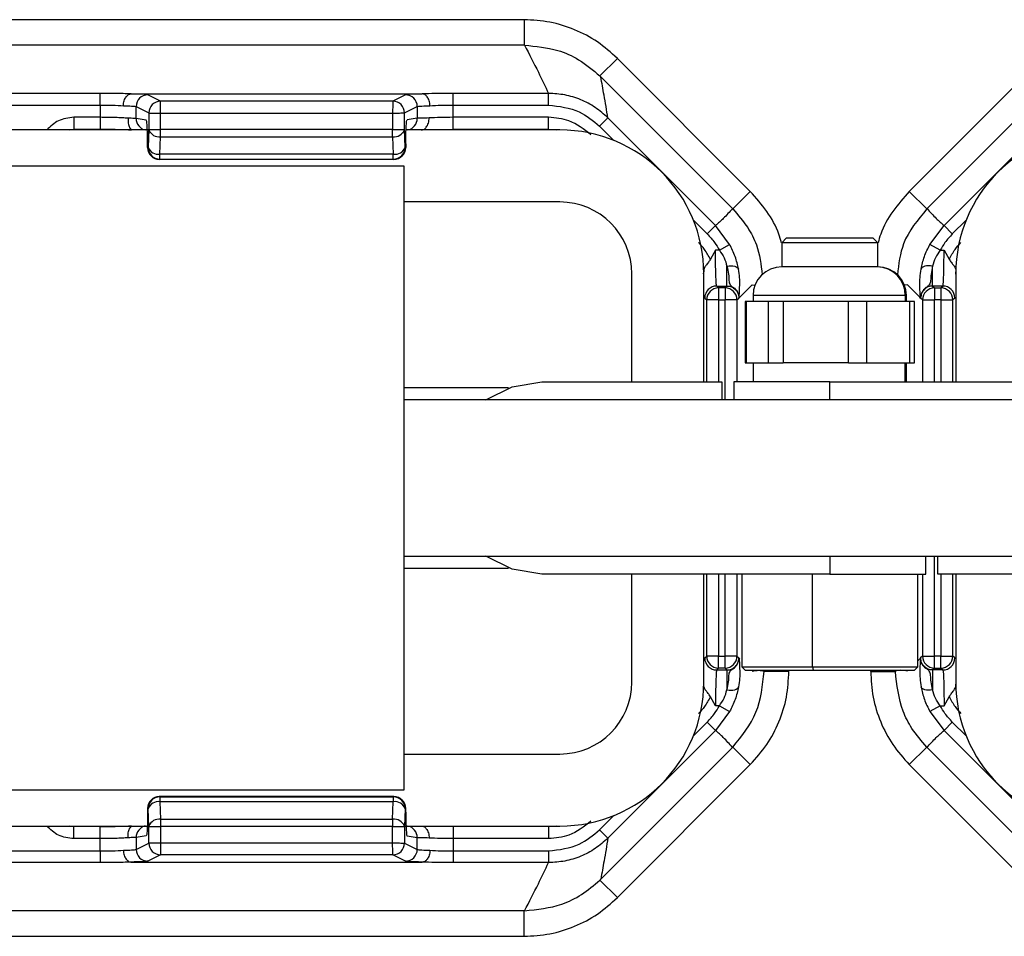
# Model space of a CAD drawing. Header units: millimetres. Extents: x -724 to 2929, y 427 to 799.
# Tile 6 of 50: x -183 to -142, y 427 to 466. Entities that reach past the tile are written whole.
import ezdxf

# ---------------------------------------------------------------- set-up
doc = ezdxf.new("R2010")
doc.units = ezdxf.units.MM

# ---------------------------------------------------------------- blocks, each defined once
blk = doc.blocks.new('Drawing View3')
at = {"color": 7, "linetype": 'Continuous', "lineweight": 25}
for p, q in [((309.957, 22.345), (207.943, 22.345)), ((309.957, 22.345), (309.957, 21.28)), ((309.957, 21.28), (207.943, 21.28)), ((313.845, 20.733), (313.115, 20.004)), ((313.845, 20.733), (319.386, 15.193)), ((331.555, 20.733), (326.014, 15.193)), ((313.115, 20.004), (313.157, 19.962)), ((318.647, 14.472), (313.157, 19.962)), ((326.753, 14.472), (332.243, 19.962)), ((292.288, 19.276), (225.612, 19.276)), ((292.288, 18.787), (292.288, 19.276)), ((293.581, 19.252), (305.709, 19.252)), ((294.804, 18.951), (294.275, 19.215)), ((304.486, 18.951), (294.804, 18.951)), ((305.015, 19.215), (304.486, 18.951)), ((307.002, 18.787), (307.002, 19.276)), ((310.977, 19.276), (307.002, 19.276)), ((310.977, 18.787), (310.977, 19.276)), ((225.612, 18.787), (292.288, 18.787)), ((292.288, 18.787), (292.288, 18.277)), ((293.786, 18.228), (293.786, 18.725)), ((293.786, 18.725), (294.315, 18.461)), ((304.975, 18.461), (305.504, 18.725)), ((305.504, 18.725), (305.504, 18.238)), ((307.002, 18.277), (307.002, 18.787)), ((307.002, 18.787), (310.977, 18.787)), ((292.288, 18.277), (291.19, 18.277)), ((291.19, 18.277), (291.19, 17.777)), ((292.288, 18.277), (292.288, 17.777)), ((294.211, 18.157), (293.786, 18.228)), ((294.316, 18.451), (294.316, 17.765)), ((294.316, 18.451), (294.805, 18.451)), ((294.805, 17.765), (294.805, 18.451)), ((294.805, 18.451), (304.476, 18.451)), ((304.476, 18.451), (304.476, 17.765)), ((304.975, 17.765), (304.975, 18.461)), ((305.504, 18.238), (305.079, 18.167)), ((310.977, 18.277), (307.002, 18.277)), ((307.002, 17.777), (307.002, 18.277)), ((310.977, 17.777), (310.977, 18.277)), ((313.106, 17.905), (313.453, 18.251)), ((317.938, 13.766), (313.453, 18.251)), ((327.462, 13.766), (331.947, 18.251)), ((294.328, 17.75), (223.649, 17.75)), ((291.025, 17.75), (291.19, 17.783)), ((291.19, 17.777), (292.288, 17.777)), ((294.316, 17.759), (294.287, 17.031)), ((294.316, 17.765), (294.805, 17.765)), ((304.476, 17.765), (294.805, 17.765)), ((304.476, 17.467), (304.476, 17.765)), ((304.476, 17.765), (304.975, 17.765)), ((305.003, 17.037), (304.975, 17.765)), ((311.45, 17.75), (305.039, 17.75)), ((307.002, 17.777), (310.977, 17.777)), ((310.977, 17.783), (311.313, 17.75)), ((313.106, 17.905), (313.698, 17.313)), ((294.777, 16.74), (294.805, 17.467)), ((294.805, 17.467), (304.476, 17.467)), ((304.476, 17.467), (304.504, 16.74)), ((294.262, 17.167), (294.262, 17.025)), ((294.262, 17.025), (294.262, 17.167)), ((294.262, 17.167), (294.262, 17.167)), ((294.262, 17.025), (294.262, 17.025)), ((294.287, 17.027), (294.263, 17.015)), ((305.027, 17.025), (305.003, 17.037)), ((305.027, 17.167), (305.027, 17.025)), ((305.028, 17.167), (305.027, 17.167)), ((305.028, 17.025), (305.027, 17.025)), ((305.028, 17.167), (305.028, 17.025)), ((294.752, 16.525), (294.776, 16.537)), ((304.528, 16.525), (294.752, 16.525)), ((304.528, 16.525), (294.752, 16.525)), ((294.776, 16.537), (304.504, 16.537)), ((304.504, 16.74), (294.777, 16.74)), ((304.504, 16.537), (304.504, 16.74)), ((304.504, 16.537), (304.528, 16.525)), ((304.528, 16.525), (304.528, 16.525)), ((212.95, 16.25), (304.95, 16.25)), ((304.95, 16.25), (304.95, -9.75)), ((319.386, 15.193), (318.656, 14.463)), ((326.014, 15.193), (326.744, 14.463)), ((311.45, 14.75), (304.95, 14.75)), ((317.013, 13.998), (317.592, 13.419)), ((328.387, 13.998), (327.808, 13.419)), ((317.592, 13.419), (317.938, 13.766)), ((318.526, 12.984), (317.938, 13.766)), ((326.874, 12.984), (327.462, 13.766)), ((327.808, 13.419), (327.462, 13.766)), ((320.9, 13.25), (320.7, 13.05)), ((320.9, 13.25), (322.345, 13.25)), ((322.345, 13.25), (324.5, 13.25)), ((324.7, 13.05), (324.5, 13.25)), ((317.937, 12.747), (317.723, 12.361)), ((318.097, 12.747), (317.937, 12.747)), ((318.097, 12.747), (318.526, 12.984)), ((320.7, 13.05), (320.7, 12.05)), ((322.305, 13.05), (320.7, 13.05)), ((324.7, 13.05), (322.305, 13.05)), ((324.7, 12.05), (324.7, 13.05)), ((327.303, 12.747), (326.874, 12.984)), ((327.303, 12.747), (327.463, 12.747)), ((327.463, 12.747), (327.677, 12.361)), ((318.412, 11.248), (318.412, 12.081)), ((324.665, 12.05), (320.7, 12.05)), ((324.665, 12.05), (324.667, 12.05)), ((324.7, 12.05), (324.667, 12.05)), ((326.988, 11.248), (326.988, 12.081)), ((314.45, 7.25), (314.45, 11.75)), ((317.441, 11.75), (317.443, 11.844)), ((317.45, 7.25), (317.45, 11.75)), ((327.95, 11.75), (327.95, 7.25)), ((327.959, 11.743), (327.957, 11.844)), ((318.068, 11.168), (317.988, 11.248)), ((317.988, 11.248), (318.412, 11.248)), ((318.068, 11.168), (318.068, 10.668)), ((318.333, 11.168), (318.068, 11.168)), ((318.412, 11.248), (318.333, 11.168)), ((318.333, 11.168), (318.333, 10.668)), ((319.462, 11.298), (318.951, 10.786)), ((319.462, 11.298), (319.581, 11.283)), ((325.938, 11.298), (325.807, 11.281)), ((325.938, 11.298), (326.449, 10.786)), ((326.988, 11.248), (327.067, 11.168)), ((327.412, 11.248), (326.988, 11.248)), ((327.067, 11.168), (327.067, 10.668)), ((327.067, 11.168), (327.332, 11.168)), ((327.332, 11.168), (327.412, 11.248)), ((327.332, 11.168), (327.332, 10.668)), ((317.488, 10.748), (317.568, 10.668)), ((318.832, 10.668), (318.912, 10.748)), ((318.912, 10.748), (318.951, 10.786)), ((319.5, 10.85), (319.5, 10.61)), ((325.844, 10.85), (319.5, 10.85)), ((325.847, 10.85), (325.844, 10.85)), ((325.847, 10.85), (325.847, 10.61)), ((325.9, 10.85), (325.847, 10.85)), ((325.9, 10.61), (325.9, 10.85)), ((326.488, 10.748), (326.449, 10.786)), ((326.568, 10.668), (326.488, 10.748)), ((327.912, 10.748), (327.832, 10.668)), ((318.068, 10.668), (317.568, 10.668)), ((317.568, 7.25), (317.568, 10.668)), ((318.068, 10.668), (318.333, 10.668)), ((318.068, 10.668), (318.068, 7.25)), ((318.832, 10.668), (318.333, 10.668)), ((318.333, 6.5), (318.333, 10.668)), ((318.832, 10.668), (318.832, 7.25)), ((319.174, 10.61), (319.174, 8.05)), ((319.221, 10.61), (319.174, 10.61)), ((319.221, 10.61), (319.221, 8.05)), ((319.685, 10.61), (319.221, 10.61)), ((320.149, 10.61), (319.685, 10.61)), ((320.149, 8.05), (320.149, 10.61)), ((320.758, 10.61), (320.149, 10.61)), ((320.758, 10.61), (320.758, 8.05)), ((322.121, 10.61), (320.758, 10.61)), ((323.484, 10.61), (322.121, 10.61)), ((323.484, 8.05), (323.484, 10.61)), ((324.237, 10.61), (323.484, 10.61)), ((324.237, 10.61), (324.237, 8.05)), ((325.136, 10.61), (324.237, 10.61)), ((326.034, 10.61), (325.136, 10.61)), ((326.034, 8.05), (326.034, 10.61)), ((326.226, 10.61), (326.034, 10.61)), ((326.226, 8.05), (326.226, 10.61)), ((326.568, 10.668), (327.067, 10.668)), ((326.568, 10.668), (326.568, 7.25)), ((327.332, 10.668), (327.067, 10.668)), ((327.067, 7.25), (327.067, 10.668)), ((327.332, 10.668), (327.832, 10.668)), ((327.332, 10.668), (327.332, 7.25)), ((327.832, 7.25), (327.832, 10.668)), ((319.174, 8.05), (319.221, 8.05)), ((319.221, 8.05), (320.149, 8.05)), ((319.5, 8.05), (319.5, 7.25)), ((320.149, 8.05), (320.758, 8.05)), ((323.484, 8.05), (320.758, 8.05)), ((323.484, 8.05), (324.237, 8.05)), ((324.237, 8.05), (326.034, 8.05)), ((325.847, 7.25), (325.847, 8.05)), ((325.9, 7.25), (325.9, 8.05)), ((326.034, 8.05), (326.226, 8.05)), ((309.308, 7), (304.95, 7)), ((310.7, 7.25), (318.2, 7.25)), ((318.2, 7.25), (318.2, 6.5)), ((318.7, 7.25), (318.7, 6.5)), ((322.7, 7.25), (318.7, 7.25)), ((322.7, 7.25), (334.7, 7.25)), ((322.7, 6.5), (322.7, 7.25)), ((340.45, 6.5), (304.95, 6.5)), ((304.95, 0), (340.45, 0)), ((322.7, 0), (322.7, -0.75)), ((326.7, -0.75), (326.7, 0)), ((327.067, -4.168), (327.067, 0)), ((327.2, -0.75), (327.2, 0)), ((304.95, -0.5), (309.308, -0.5)), ((322.7, -0.75), (310.7, -0.75)), ((314.45, -5.25), (314.45, -0.75)), ((317.45, -5.25), (317.45, -0.75)), ((317.568, -4.168), (317.568, -0.75)), ((318.068, -0.75), (318.068, -4.168)), ((318.333, -4.168), (318.333, -0.75)), ((318.832, -0.75), (318.832, -4.168)), ((319.033, -0.75), (319.033, -4.617)), ((321.977, -4.617), (321.977, -0.75)), ((322.7, -0.75), (326.7, -0.75)), ((326.367, -4.617), (326.367, -0.75)), ((326.568, -0.75), (326.568, -4.168)), ((334.7, -0.75), (327.2, -0.75)), ((327.332, -0.75), (327.332, -4.168)), ((327.832, -4.168), (327.832, -0.75)), ((327.95, -0.75), (327.95, -5.25)), ((317.488, -4.248), (317.568, -4.168)), ((318.068, -4.168), (317.568, -4.168)), ((318.068, -4.668), (318.068, -4.168)), ((318.068, -4.168), (318.333, -4.168)), ((318.333, -4.668), (318.333, -4.168)), ((318.832, -4.168), (318.333, -4.168)), ((318.832, -4.168), (318.912, -4.248)), ((318.912, -4.248), (318.951, -4.286)), ((326.367, -4.369), (326.449, -4.286)), ((326.488, -4.248), (326.449, -4.286)), ((326.568, -4.168), (326.488, -4.248)), ((326.568, -4.168), (327.067, -4.168)), ((327.067, -4.668), (327.067, -4.168)), ((327.332, -4.168), (327.067, -4.168)), ((327.332, -4.168), (327.832, -4.168)), ((327.332, -4.668), (327.332, -4.168)), ((327.912, -4.248), (327.832, -4.168)), ((318.068, -4.668), (317.988, -4.748)), ((317.988, -4.748), (318.412, -4.748)), ((318.333, -4.668), (318.068, -4.668)), ((318.412, -4.748), (318.333, -4.668)), ((318.412, -4.748), (318.412, -5.581)), ((319.033, -4.617), (319.167, -4.75)), ((319.033, -4.617), (321.977, -4.617)), ((319.167, -4.75), (322.003, -4.75)), ((319.964, -4.75), (319.964, -4.793)), ((320.996, -4.806), (319.964, -4.806)), ((320.996, -4.806), (320.996, -4.75)), ((321.977, -4.617), (326.367, -4.617)), ((321.977, -4.617), (322.003, -4.75)), ((322.003, -4.75), (326.233, -4.75)), ((324.404, -4.806), (324.404, -4.75)), ((324.404, -4.806), (325.436, -4.806)), ((325.436, -4.75), (325.436, -4.793)), ((326.233, -4.75), (326.367, -4.617)), ((326.988, -4.748), (327.067, -4.668)), ((327.412, -4.748), (326.988, -4.748)), ((326.988, -4.748), (326.988, -5.581)), ((327.067, -4.668), (327.332, -4.668)), ((327.332, -4.668), (327.412, -4.748)), ((317.937, -6.247), (317.723, -5.861)), ((327.463, -6.247), (327.677, -5.861)), ((318.097, -6.247), (317.937, -6.247)), ((318.526, -6.484), (317.938, -7.266)), ((318.097, -6.247), (318.526, -6.484)), ((327.303, -6.247), (326.874, -6.484)), ((326.874, -6.484), (327.462, -7.266)), ((327.303, -6.247), (327.463, -6.247)), ((317.013, -7.498), (317.592, -6.919)), ((317.592, -6.919), (317.938, -7.266)), ((327.808, -6.919), (327.462, -7.266)), ((328.387, -7.498), (327.808, -6.919)), ((317.938, -7.266), (313.453, -11.751)), ((327.462, -7.266), (331.947, -11.751)), ((318.647, -7.972), (313.157, -13.462)), ((319.386, -8.693), (318.656, -7.963)), ((326.014, -8.693), (326.744, -7.963)), ((326.753, -7.972), (332.243, -13.462)), ((304.95, -8.25), (311.45, -8.25)), ((313.845, -14.233), (319.386, -8.693)), ((331.555, -14.233), (326.014, -8.693)), ((304.95, -9.75), (212.95, -9.75)), ((294.752, -10.025), (294.776, -10.037)), ((304.528, -10.025), (294.752, -10.025)), ((304.528, -10.025), (294.752, -10.025)), ((294.776, -10.037), (304.504, -10.037)), ((294.777, -10.24), (294.805, -10.967)), ((304.504, -10.24), (294.777, -10.24)), ((304.476, -10.967), (304.504, -10.24)), ((304.504, -10.037), (304.528, -10.025)), ((304.504, -10.037), (304.504, -10.24)), ((304.528, -10.025), (304.528, -10.025)), ((294.262, -10.525), (294.262, -10.667)), ((294.262, -10.525), (294.262, -10.667)), ((294.262, -10.525), (294.262, -10.525)), ((294.262, -10.667), (294.262, -10.667)), ((294.287, -10.527), (294.263, -10.515)), ((294.316, -11.259), (294.287, -10.531)), ((305.003, -10.537), (304.975, -11.265)), ((305.027, -10.525), (305.003, -10.537)), ((305.027, -10.667), (305.027, -10.525)), ((305.028, -10.525), (305.027, -10.525)), ((305.028, -10.667), (305.027, -10.667)), ((305.028, -10.667), (305.028, -10.525)), ((294.805, -10.967), (304.476, -10.967)), ((304.476, -10.967), (304.476, -11.265)), ((313.106, -11.405), (313.698, -10.813)), ((223.572, -11.25), (294.251, -11.25)), ((291.19, -11.283), (291.025, -11.25)), ((292.288, -11.277), (291.19, -11.277)), ((291.19, -11.777), (291.19, -11.277)), ((292.288, -11.777), (292.288, -11.277)), ((294.316, -11.951), (294.316, -11.265)), ((294.316, -11.265), (294.805, -11.265)), ((294.805, -11.265), (294.805, -11.951)), ((304.476, -11.265), (294.805, -11.265)), ((304.476, -11.951), (304.476, -11.265)), ((304.476, -11.265), (304.975, -11.265)), ((304.962, -11.25), (311.45, -11.25)), ((304.975, -11.265), (304.975, -11.961)), ((310.977, -11.277), (307.002, -11.277)), ((307.002, -11.277), (307.002, -11.777)), ((311.313, -11.25), (310.977, -11.283)), ((310.977, -11.277), (310.977, -11.777)), ((313.106, -11.405), (313.453, -11.751)), ((292.288, -11.777), (291.19, -11.777)), ((292.288, -12.287), (292.288, -11.777)), ((294.211, -11.657), (293.786, -11.728)), ((293.786, -11.728), (293.786, -12.225)), ((305.504, -11.738), (305.079, -11.667)), ((305.504, -12.225), (305.504, -11.738)), ((307.002, -11.777), (307.002, -12.287)), ((310.977, -11.777), (307.002, -11.777)), ((225.612, -12.287), (292.288, -12.287)), ((292.288, -12.287), (292.288, -12.776)), ((293.786, -12.225), (294.315, -11.961)), ((294.316, -11.951), (294.805, -11.951)), ((294.805, -11.951), (304.476, -11.951)), ((304.975, -11.961), (305.504, -12.225)), ((307.002, -12.287), (307.002, -12.776)), ((307.002, -12.287), (310.977, -12.287)), ((310.977, -12.287), (310.977, -12.776)), ((294.804, -12.451), (294.275, -12.715)), ((304.486, -12.451), (294.804, -12.451)), ((305.015, -12.715), (304.486, -12.451)), ((292.288, -12.776), (225.612, -12.776)), ((293.581, -12.752), (305.709, -12.752)), ((310.977, -12.776), (307.002, -12.776)), ((313.115, -13.504), (313.157, -13.462)), ((313.845, -14.233), (313.115, -13.504)), ((309.957, -14.78), (207.943, -14.78)), ((309.957, -15.845), (309.957, -14.78)), ((207.943, -15.845), (309.957, -15.845))]:
    blk.add_line(p, q, dxfattribs=at)
at = {"color": 7, "linetype": 'Continuous', "lineweight": 25, "flags": 128}
for points in [[(318.412, 12.081), (318.5, 12.09), (318.585, 12.092), (318.664, 12.086), (318.735, 12.072), (318.795, 12.052), (318.843, 12.025), (318.876, 11.993), (318.893, 11.957)], [(326.988, 12.081), (326.9, 12.09), (326.815, 12.092), (326.736, 12.086), (326.665, 12.072), (326.605, 12.052), (326.557, 12.025), (326.524, 11.993), (326.507, 11.957)], [(308.368, 6.5), (309.464, 7.054), (310.7, 7.25)], [(310.7, -0.75), (309.464, -0.554), (308.368, 0)], [(318.412, -5.581), (318.5, -5.59), (318.585, -5.592), (318.664, -5.586), (318.735, -5.572), (318.795, -5.552), (318.843, -5.525), (318.876, -5.493), (318.893, -5.457)], [(326.988, -5.581), (326.9, -5.59), (326.815, -5.592), (326.736, -5.586), (326.665, -5.572), (326.605, -5.552), (326.557, -5.525), (326.524, -5.493), (326.507, -5.457)]]:
    blk.add_lwpolyline(points, dxfattribs=at)
at = {"color": 7, "linetype": 'Continuous', "lineweight": 25}
for centre, radius, start, end in [((294.276, 18.725), 0.49, 90.1214, 179.9376), ((294.806, 18.46), 0.49, 90.1214, 179.9376), ((304.484, 18.46), 0.49, 0.0624, 89.8786), ((304.484, 18.459), 0.491, 0.1836, 89.8164), ((305.014, 18.725), 0.49, 0.0624, 89.8786), ((294.275, 18.227), 0.49, 179.9458, 257.1648), ((305.005, 18.237), 0.499, 282.694, 0.0636), ((294.743, 17.919), 0.457, 200.5939, 277.8025), ((304.539, 17.928), 0.466, 262.1975, 339.4061), ((311.45, 11.75), 6, 0, 90), ((333.95, 11.75), 6, 90, 180), ((294.753, 17.016), 0.49, 180.0624, 269.8786), ((294.715, 17.192), 0.457, 200.5939, 277.8025), ((294.777, 17.028), 0.49, 180.0624, 269.8786), ((304.567, 17.201), 0.466, 262.1975, 339.4061), ((304.503, 17.038), 0.5, 270.1214, 359.9376), ((304.528, 17.025), 0.5, 270, 0), ((304.527, 17.026), 0.5, 270.1214, 359.9376), ((311.45, 11.75), 3, 0, 90), ((320.7, 10.85), 1.2, 90, 180), ((324.657, 10.86), 1.19, 359.5268, 89.5189), ((324.7, 10.85), 1.2, 0, 90), ((317.988, 10.748), 0.5, 90.046, 179.954), ((318.068, 10.668), 0.5, 90.046, 179.954), ((318.332, 10.668), 0.5, 0.046, 89.954), ((327.068, 10.668), 0.5, 90.046, 179.954), ((327.332, 10.668), 0.5, 0.046, 89.954), ((327.412, 10.748), 0.5, 0.046, 89.954), ((317.988, -4.248), 0.5, 180.046, 269.954), ((318.068, -4.168), 0.5, 180.046, 269.954), ((318.332, -4.168), 0.5, 270.046, 359.954), ((327.068, -4.168), 0.5, 180.046, 269.954), ((327.332, -4.168), 0.5, 270.046, 359.954), ((327.412, -4.248), 0.5, 270.046, 359.954), ((311.45, -5.25), 3, 270, 0), ((311.45, -5.25), 6, 270, 0), ((333.95, -5.25), 6, 180, 270), ((294.753, -10.516), 0.49, 90.1214, 179.9376), ((294.777, -10.528), 0.49, 90.1214, 179.9376), ((294.715, -10.692), 0.457, 82.1975, 159.4061), ((304.503, -10.538), 0.5, 0.0624, 89.8786), ((304.567, -10.701), 0.466, 20.5939, 97.8025), ((304.528, -10.525), 0.5, 0, 90), ((304.527, -10.526), 0.5, 0.0624, 89.8786), ((294.743, -11.419), 0.457, 82.1975, 159.4061), ((304.539, -11.428), 0.466, 20.5939, 97.8025), ((294.275, -11.727), 0.49, 102.8352, 180.0542), ((305.005, -11.737), 0.499, 359.9364, 77.306), ((294.276, -12.225), 0.49, 180.0624, 269.8786), ((294.806, -11.96), 0.49, 180.0624, 269.8786), ((304.484, -11.959), 0.491, 270.1836, 359.8164), ((304.484, -11.96), 0.49, 270.1214, 359.9376), ((305.014, -12.225), 0.49, 270.1214, 359.9376)]:
    blk.add_arc(centre, radius, start, end, dxfattribs=at)
for points, knots in [([(313.845, 20.733), (313.577, 20.973), (313.039, 21.453), (312.076, 21.953), (311.039, 22.283), (310.319, 22.324), (309.957, 22.345)], [0, 0, 0, 0, 0.249397, 0.499578, 0.748601, 1, 1, 1, 1]), ([(309.976, 21.28), (309.973, 21.28), (309.966, 21.28), (309.959, 21.28), (309.957, 21.28)], [0, 0, 0, 0, 0.559994, 1, 1, 1, 1]), ([(309.976, 21.28), (310.172, 20.906), (310.52, 20.238), (310.837, 19.57), (310.977, 19.276)], [0, 0, 0, 0, 0.560004, 1, 1, 1, 1]), ([(309.976, 21.28), (310.445, 21.238), (311.232, 21.167), (312.303, 20.688), (312.831, 20.243), (313.115, 20.004)], [0, 0, 0, 0, 0.404901, 0.678921, 1, 1, 1, 1]), ([(313.453, 18.251), (313.399, 18.569), (313.304, 19.136), (313.202, 19.71), (313.157, 19.962)], [0, 0, 0, 0, 0.5600014, 1, 1, 1, 1]), ([(293.57, 19.252), (293.351, 19.26), (292.962, 19.274), (292.494, 19.276), (292.288, 19.276)], [0, 0, 0, 0, 0.560071, 1, 1, 1, 1]), ([(293.256, 18.762), (293.259, 18.797), (293.263, 18.867), (293.287, 18.968), (293.323, 19.058), (293.382, 19.153), (293.466, 19.231), (293.537, 19.245), (293.57, 19.252)], [0, 0, 0, 0, 0.1395414, 0.2812288, 0.4213499, 0.5563761, 0.7994855, 1, 1, 1, 1]), ([(293.581, 19.252), (293.578, 19.252), (293.575, 19.252), (293.572, 19.252), (293.57, 19.252), (293.57, 19.252)], [0, 0, 0, 0, 0.5592574, 0.7787404, 1, 1, 1, 1]), ([(294.275, 19.215), (294.222, 19.223), (294.128, 19.237), (293.748, 19.248), (293.581, 19.252)], [0, 0, 0, 0, 0.560027, 1, 1, 1, 1]), ([(304.486, 18.95), (304.485, 18.943), (304.485, 18.928), (304.483, 18.852), (304.481, 18.761), (304.48, 18.672), (304.478, 18.567), (304.476, 18.49), (304.476, 18.451)], [0, 0, 0, 0, 0.19781, 0.429961, 0.559488, 0.697674, 0.844514, 1, 1, 1, 1]), ([(304.486, 18.951), (304.486, 18.951), (304.486, 18.95), (304.486, 18.95), (304.486, 18.95)], [0, 0, 0, 0, 0.56, 1, 1, 1, 1]), ([(305.709, 19.252), (305.501, 19.246), (305.129, 19.236), (305.05, 19.221), (305.015, 19.215)], [0, 0, 0, 0, 0.5599746, 1, 1, 1, 1]), ([(305.72, 19.252), (305.719, 19.252), (305.718, 19.252), (305.714, 19.252), (305.711, 19.252), (305.709, 19.252)], [0, 0, 0, 0, 0.279345, 0.5593131, 1, 1, 1, 1]), ([(307.002, 19.276), (306.739, 19.275), (306.27, 19.272), (305.888, 19.258), (305.72, 19.252)], [0, 0, 0, 0, 0.559922, 1, 1, 1, 1]), ([(306.034, 18.762), (306.031, 18.797), (306.027, 18.868), (306.003, 18.968), (305.967, 19.058), (305.908, 19.153), (305.824, 19.231), (305.752, 19.245), (305.72, 19.252)], [0, 0, 0, 0, 0.1398372, 0.2818093, 0.4221533, 0.5572961, 0.800225, 1, 1, 1, 1]), ([(313.453, 18.251), (313.281, 18.404), (312.938, 18.71), (312.324, 19.028), (311.665, 19.237), (311.207, 19.263), (310.977, 19.276)], [0, 0, 0, 0, 0.250771, 0.499923, 0.749565, 1, 1, 1, 1]), ([(292.288, 18.787), (292.461, 18.786), (292.815, 18.784), (293.107, 18.77), (293.256, 18.762)], [0, 0, 0, 0, 0.489175, 1, 1, 1, 1]), ([(293.256, 18.762), (293.379, 18.758), (293.578, 18.751), (293.741, 18.737), (293.77, 18.73), (293.786, 18.725)], [0, 0, 0, 0, 0.429917, 0.697669, 1, 1, 1, 1]), ([(305.504, 18.725), (305.52, 18.73), (305.549, 18.737), (305.712, 18.751), (305.911, 18.758), (306.034, 18.762)], [0, 0, 0, 0, 0.302331, 0.570083, 1, 1, 1, 1]), ([(306.034, 18.762), (306.183, 18.77), (306.475, 18.784), (306.829, 18.786), (307.002, 18.787)], [0, 0, 0, 0, 0.510825, 1, 1, 1, 1]), ([(310.977, 18.787), (311.424, 18.735), (312.222, 18.642), (312.836, 18.13), (313.106, 17.905)], [0, 0, 0, 0, 0.558912, 1, 1, 1, 1]), ([(291.19, 18.277), (290.967, 18.251), (290.53, 18.201), (290.213, 17.898), (290.058, 17.75)], [0, 0, 0, 0, 0.512053, 1, 1, 1, 1]), ([(293.456, 18.238), (293.376, 18.244), (293.219, 18.256), (292.922, 18.268), (292.609, 18.275), (292.393, 18.276), (292.288, 18.277)], [0, 0, 0, 0, 0.263642, 0.518162, 0.7636, 1, 1, 1, 1]), ([(293.456, 18.238), (293.452, 18.202), (293.444, 18.13), (293.454, 18.026), (293.477, 17.934), (293.518, 17.839), (293.568, 17.774), (293.588, 17.766), (293.593, 17.764)], [0, 0, 0, 0, 0.155151, 0.313518, 0.471154, 0.62438, 0.906228, 1, 1, 1, 1]), ([(294.262, 17.167), (294.261, 17.307), (294.259, 17.597), (294.246, 17.928), (294.228, 18.122), (294.216, 18.146), (294.211, 18.157)], [0, 0, 0, 0, 0.270204, 0.562182, 0.789489, 1, 1, 1, 1]), ([(294.315, 18.461), (294.315, 18.461), (294.315, 18.46), (294.316, 18.457), (294.316, 18.454), (294.316, 18.452), (294.316, 18.451)], [0, 0, 0, 0, 0.270759, 0.562561, 0.789542, 1, 1, 1, 1]), ([(304.476, 18.451), (304.515, 18.452), (304.588, 18.453), (304.708, 18.455), (304.835, 18.458), (304.945, 18.46), (304.965, 18.461), (304.975, 18.461)], [0, 0, 0, 0, 0.15539, 0.290783, 0.500796, 0.757678, 1, 1, 1, 1]), ([(305.027, 17.167), (305.028, 17.308), (305.03, 17.601), (305.044, 17.936), (305.062, 18.132), (305.073, 18.156), (305.079, 18.167)], [0, 0, 0, 0, 0.270204, 0.562182, 0.789489, 1, 1, 1, 1]), ([(305.997, 18.25), (305.883, 18.248), (305.698, 18.246), (305.546, 18.242), (305.519, 18.239), (305.504, 18.238)], [0, 0, 0, 0, 0.4300201, 0.6977299, 1, 1, 1, 1]), ([(305.668, 17.75), (305.703, 17.754), (305.781, 17.764), (305.871, 17.843), (305.933, 17.941), (305.971, 18.035), (305.994, 18.14), (305.996, 18.213), (305.997, 18.25)], [0, 0, 0, 0, 0.1998895, 0.4433923, 0.5788608, 0.7193153, 0.8609962, 1, 1, 1, 1]), ([(307.002, 18.277), (306.821, 18.276), (306.45, 18.273), (306.151, 18.258), (305.997, 18.25)], [0, 0, 0, 0, 0.48812, 1, 1, 1, 1]), ([(312.746, 17.544), (312.453, 17.776), (311.93, 18.191), (311.269, 18.251), (310.977, 18.277)], [0, 0, 0, 0, 0.558952, 1, 1, 1, 1]), ([(292.288, 17.783), (292.43, 17.783), (292.713, 17.782), (293.114, 17.774), (293.414, 17.765), (293.551, 17.758), (293.591, 17.756)], [0, 0, 0, 0, 0.2930127, 0.58578, 0.8784124, 1, 1, 1, 1]), ([(294.333, 17.757), (294.323, 17.747), (294.301, 17.723), (294.285, 17.612), (294.274, 17.425), (294.27, 17.258), (294.268, 17.167)], [0, 0, 0, 0, 0.171351, 0.4019119, 0.6766016, 1, 1, 1, 1]), ([(294.316, 17.765), (294.316, 17.763), (294.316, 17.761), (294.316, 17.759), (294.316, 17.759)], [0, 0, 0, 0, 0.559934, 1, 1, 1, 1]), ([(294.263, 17.015), (294.263, 17.015), (294.263, 17.015), (294.262, 17.017), (294.262, 17.019), (294.262, 17.022), (294.262, 17.024), (294.262, 17.025)], [0, 0, 0, 0, 0.176591, 0.367133, 0.563896, 0.790766, 1, 1, 1, 1]), ([(294.287, 17.031), (294.287, 17.031), (294.287, 17.029), (294.287, 17.028), (294.287, 17.027), (294.287, 17.027)], [0, 0, 0, 0, 0.277305, 0.56188, 1, 1, 1, 1]), ([(294.752, 16.525), (294.752, 16.525), (294.752, 16.525), (294.752, 16.525), (294.752, 16.525)], [0, 0, 0, 0, 0.56, 1, 1, 1, 1]), ([(320.686, 13.05), (320.653, 13.17), (320.522, 13.635), (320.099, 14.382), (319.624, 14.922), (319.386, 15.193)], [0, 0, 0, 0, 0.1479264, 0.5720248, 1, 1, 1, 1]), ([(326.014, 15.193), (325.776, 14.922), (325.301, 14.382), (324.878, 13.635), (324.747, 13.17), (324.714, 13.05)], [0, 0, 0, 0, 0.427975, 0.852073, 1, 1, 1, 1]), ([(318.647, 14.472), (318.521, 14.334), (318.296, 14.087), (318.047, 13.864), (317.938, 13.766)], [0, 0, 0, 0, 0.560004, 1, 1, 1, 1]), ([(318.647, 14.472), (318.649, 14.47), (318.652, 14.467), (318.655, 14.465), (318.656, 14.463)], [0, 0, 0, 0, 0.56, 1, 1, 1, 1]), ([(318.656, 14.463), (318.875, 14.211), (319.269, 13.757), (319.752, 12.835), (319.834, 12.142), (319.884, 11.717)], [0, 0, 0, 0, 0.325025, 0.586348, 1, 1, 1, 1]), ([(326.744, 14.463), (326.363, 14.004), (325.693, 13.198), (325.572, 12.166), (325.519, 11.721)], [0, 0, 0, 0, 0.569809, 1, 1, 1, 1]), ([(326.753, 14.472), (326.751, 14.47), (326.748, 14.467), (326.745, 14.465), (326.744, 14.463)], [0, 0, 0, 0, 0.56, 1, 1, 1, 1]), ([(326.753, 14.472), (326.879, 14.334), (327.104, 14.087), (327.353, 13.864), (327.462, 13.766)], [0, 0, 0, 0, 0.560004, 1, 1, 1, 1]), ([(317.592, 13.419), (317.699, 13.303), (317.89, 13.096), (318.034, 12.854), (318.097, 12.747)], [0, 0, 0, 0, 0.559707, 1, 1, 1, 1]), ([(327.808, 13.419), (327.701, 13.303), (327.51, 13.096), (327.366, 12.854), (327.303, 12.747)], [0, 0, 0, 0, 0.5597072, 1, 1, 1, 1]), ([(317.723, 12.361), (317.647, 12.503), (317.512, 12.756), (317.317, 12.966), (317.231, 13.059)], [0, 0, 0, 0, 0.559804, 1, 1, 1, 1]), ([(317.988, 11.248), (317.984, 11.259), (317.976, 11.28), (317.964, 11.423), (317.95, 11.701), (317.939, 12.174), (317.938, 12.56), (317.937, 12.747)], [0, 0, 0, 0, 0.1532745, 0.2879824, 0.5008786, 0.7569767, 1, 1, 1, 1]), ([(318.097, 12.747), (318.169, 12.639), (318.311, 12.424), (318.379, 12.194), (318.412, 12.081)], [0, 0, 0, 0, 0.507374, 1, 1, 1, 1]), ([(318.893, 11.957), (318.855, 12.13), (318.778, 12.478), (318.61, 12.815), (318.526, 12.984)], [0, 0, 0, 0, 0.498303, 1, 1, 1, 1]), ([(326.507, 11.957), (326.545, 12.13), (326.622, 12.478), (326.79, 12.815), (326.874, 12.984)], [0, 0, 0, 0, 0.498303, 1, 1, 1, 1]), ([(327.303, 12.747), (327.231, 12.639), (327.089, 12.424), (327.021, 12.194), (326.988, 12.081)], [0, 0, 0, 0, 0.5073736, 1, 1, 1, 1]), ([(327.412, 11.248), (327.416, 11.259), (327.424, 11.28), (327.436, 11.423), (327.45, 11.701), (327.461, 12.174), (327.462, 12.56), (327.463, 12.747)], [0, 0, 0, 0, 0.153265, 0.287969, 0.500879, 0.756968, 1, 1, 1, 1]), ([(327.677, 12.361), (327.753, 12.503), (327.888, 12.756), (328.083, 12.966), (328.169, 13.059)], [0, 0, 0, 0, 0.559804, 1, 1, 1, 1]), ([(317.723, 12.361), (317.696, 12.318), (317.635, 12.224), (317.53, 12.106), (317.465, 11.992), (317.446, 11.907), (317.443, 11.861), (317.443, 11.849), (317.443, 11.846), (317.443, 11.845), (317.443, 11.844), (317.443, 11.844), (317.443, 11.844)], [0, 0, 0, 0, 0.225454, 0.499184, 0.748894, 0.936665, 0.983228, 0.995234, 0.998482, 0.99944, 0.999764, 1, 1, 1, 1]), ([(327.677, 12.361), (327.708, 12.314), (327.769, 12.22), (327.875, 12.099), (327.944, 11.98), (327.953, 11.886), (327.957, 11.844)], [0, 0, 0, 0, 0.249356, 0.499656, 0.772858, 1, 1, 1, 1]), ([(318.412, 12.081), (318.439, 11.965), (318.492, 11.733), (318.49, 11.462), (318.516, 11.33), (318.588, 11.256), (318.669, 11.2), (318.786, 11.103), (318.89, 10.943), (318.904, 10.819), (318.912, 10.748)], [0, 0, 0, 0, 0.199132, 0.396786, 0.598319, 0.653095, 0.717496, 0.81564, 0.895739, 1, 1, 1, 1]), ([(318.946, 11.285), (318.947, 11.387), (318.948, 11.593), (318.912, 11.835), (318.893, 11.957)], [0, 0, 0, 0, 0.493609, 1, 1, 1, 1]), ([(326.454, 11.285), (326.453, 11.387), (326.452, 11.593), (326.488, 11.835), (326.507, 11.957)], [0, 0, 0, 0, 0.4936086, 1, 1, 1, 1]), ([(326.988, 12.081), (326.961, 11.965), (326.908, 11.733), (326.91, 11.462), (326.884, 11.33), (326.812, 11.256), (326.731, 11.2), (326.614, 11.103), (326.51, 10.943), (326.496, 10.819), (326.488, 10.748)], [0, 0, 0, 0, 0.199132, 0.396786, 0.598319, 0.653095, 0.717496, 0.81564, 0.895739, 1, 1, 1, 1]), ([(318.412, 11.248), (318.447, 11.246), (318.514, 11.242), (318.639, 11.202), (318.775, 11.111), (318.866, 10.975), (318.906, 10.85), (318.91, 10.782), (318.912, 10.748)], [0, 0, 0, 0, 0.130726, 0.257768, 0.5, 0.74226, 0.869295, 1, 1, 1, 1]), ([(318.912, 10.748), (318.919, 10.787), (318.932, 10.856), (318.942, 11.153), (318.946, 11.284)], [0, 0, 0, 0, 0.559781, 1, 1, 1, 1]), ([(326.488, 10.748), (326.481, 10.787), (326.468, 10.856), (326.458, 11.153), (326.454, 11.284)], [0, 0, 0, 0, 0.559781, 1, 1, 1, 1]), ([(326.988, 11.248), (326.953, 11.246), (326.886, 11.242), (326.761, 11.202), (326.625, 11.111), (326.534, 10.975), (326.494, 10.85), (326.49, 10.782), (326.488, 10.748)], [0, 0, 0, 0, 0.130705, 0.25774, 0.5, 0.742232, 0.869274, 1, 1, 1, 1]), ([(318.412, -4.748), (318.447, -4.746), (318.514, -4.742), (318.639, -4.702), (318.775, -4.611), (318.866, -4.475), (318.906, -4.35), (318.91, -4.282), (318.912, -4.248)], [0, 0, 0, 0, 0.1307052, 0.2577402, 0.4999998, 0.742232, 0.869274, 1, 1, 1, 1]), ([(318.412, -5.581), (318.439, -5.465), (318.492, -5.233), (318.49, -4.962), (318.516, -4.83), (318.588, -4.756), (318.669, -4.7), (318.786, -4.603), (318.89, -4.443), (318.904, -4.319), (318.912, -4.248)], [0, 0, 0, 0, 0.199132, 0.396786, 0.598319, 0.653095, 0.717496, 0.81564, 0.895739, 1, 1, 1, 1]), ([(318.912, -4.248), (318.919, -4.287), (318.932, -4.356), (318.942, -4.653), (318.946, -4.784)], [0, 0, 0, 0, 0.559781, 1, 1, 1, 1]), ([(326.488, -4.248), (326.481, -4.287), (326.468, -4.356), (326.458, -4.653), (326.454, -4.784)], [0, 0, 0, 0, 0.5597809, 1, 1, 1, 1]), ([(326.988, -4.748), (326.953, -4.746), (326.886, -4.742), (326.761, -4.702), (326.625, -4.611), (326.534, -4.475), (326.494, -4.35), (326.49, -4.282), (326.488, -4.248)], [0, 0, 0, 0, 0.130726, 0.257768, 0.5000002, 0.7422598, 0.8692948, 1, 1, 1, 1]), ([(326.988, -5.581), (326.961, -5.465), (326.908, -5.233), (326.91, -4.962), (326.884, -4.83), (326.812, -4.756), (326.731, -4.7), (326.614, -4.603), (326.51, -4.443), (326.496, -4.319), (326.488, -4.248)], [0, 0, 0, 0, 0.199132, 0.396786, 0.598319, 0.653095, 0.717496, 0.81564, 0.895739, 1, 1, 1, 1]), ([(317.988, -4.748), (317.984, -4.759), (317.976, -4.78), (317.964, -4.923), (317.95, -5.201), (317.939, -5.674), (317.938, -6.06), (317.937, -6.247)], [0, 0, 0, 0, 0.1532647, 0.2879693, 0.5008785, 0.7569683, 1, 1, 1, 1]), ([(318.656, -7.963), (319.03, -7.501), (319.778, -6.577), (319.902, -5.396), (319.964, -4.806)], [0, 0, 0, 0, 0.500454, 1, 1, 1, 1]), ([(318.946, -4.785), (318.947, -4.887), (318.948, -5.093), (318.912, -5.335), (318.893, -5.457)], [0, 0, 0, 0, 0.493609, 1, 1, 1, 1]), ([(319.386, -8.693), (319.627, -8.422), (320.107, -7.884), (320.607, -6.918), (320.935, -5.884), (320.975, -5.165), (320.996, -4.806)], [0, 0, 0, 0, 0.251262, 0.500249, 0.750474, 1, 1, 1, 1]), ([(319.462, -4.798), (319.556, -4.779), (319.723, -4.745), (319.89, -4.778), (319.964, -4.793)], [0, 0, 0, 0, 0.560019, 1, 1, 1, 1]), ([(319.964, -4.806), (319.964, -4.803), (319.964, -4.799), (319.964, -4.795), (319.964, -4.793)], [0, 0, 0, 0, 0.56, 1, 1, 1, 1]), ([(324.404, -4.806), (324.425, -5.165), (324.465, -5.884), (324.793, -6.918), (325.293, -7.884), (325.773, -8.422), (326.014, -8.693)], [0, 0, 0, 0, 0.249526, 0.499751, 0.748738, 1, 1, 1, 1]), ([(325.938, -4.798), (325.844, -4.779), (325.677, -4.745), (325.51, -4.778), (325.436, -4.793)], [0, 0, 0, 0, 0.5600186, 1, 1, 1, 1]), ([(325.436, -4.806), (325.436, -4.803), (325.436, -4.799), (325.436, -4.795), (325.436, -4.793)], [0, 0, 0, 0, 0.56, 1, 1, 1, 1]), ([(326.744, -7.963), (326.525, -7.711), (326.129, -7.257), (325.592, -6.207), (325.499, -5.372), (325.436, -4.806)], [0, 0, 0, 0, 0.2860724, 0.5160768, 1, 1, 1, 1]), ([(326.454, -4.785), (326.453, -4.887), (326.452, -5.093), (326.488, -5.335), (326.507, -5.457)], [0, 0, 0, 0, 0.493609, 1, 1, 1, 1]), ([(327.412, -4.748), (327.416, -4.759), (327.424, -4.78), (327.436, -4.923), (327.45, -5.201), (327.461, -5.674), (327.462, -6.06), (327.463, -6.247)], [0, 0, 0, 0, 0.153275, 0.287982, 0.500879, 0.756977, 1, 1, 1, 1]), ([(317.723, -5.861), (317.692, -5.814), (317.631, -5.72), (317.525, -5.599), (317.456, -5.48), (317.447, -5.386), (317.443, -5.344)], [0, 0, 0, 0, 0.249356, 0.499656, 0.772858, 1, 1, 1, 1]), ([(318.097, -6.247), (318.169, -6.139), (318.311, -5.924), (318.379, -5.694), (318.412, -5.581)], [0, 0, 0, 0, 0.507374, 1, 1, 1, 1]), ([(318.893, -5.457), (318.855, -5.63), (318.778, -5.978), (318.61, -6.315), (318.526, -6.484)], [0, 0, 0, 0, 0.498303, 1, 1, 1, 1]), ([(326.507, -5.457), (326.545, -5.63), (326.622, -5.978), (326.79, -6.315), (326.874, -6.484)], [0, 0, 0, 0, 0.498303, 1, 1, 1, 1]), ([(327.303, -6.247), (327.231, -6.139), (327.089, -5.924), (327.021, -5.694), (326.988, -5.581)], [0, 0, 0, 0, 0.507374, 1, 1, 1, 1]), ([(327.677, -5.861), (327.704, -5.818), (327.765, -5.724), (327.87, -5.606), (327.935, -5.492), (327.954, -5.407), (327.957, -5.361), (327.957, -5.349), (327.957, -5.346), (327.957, -5.345), (327.957, -5.344), (327.957, -5.344), (327.957, -5.344)], [0, 0, 0, 0, 0.225454, 0.499184, 0.748894, 0.936665, 0.983228, 0.995234, 0.998482, 0.99944, 0.999764, 1, 1, 1, 1]), ([(317.723, -5.861), (317.647, -6.003), (317.512, -6.256), (317.317, -6.466), (317.231, -6.559)], [0, 0, 0, 0, 0.559804, 1, 1, 1, 1]), ([(327.677, -5.861), (327.753, -6.003), (327.888, -6.256), (328.083, -6.466), (328.169, -6.559)], [0, 0, 0, 0, 0.5598036, 1, 1, 1, 1]), ([(317.592, -6.919), (317.699, -6.803), (317.89, -6.596), (318.034, -6.354), (318.097, -6.247)], [0, 0, 0, 0, 0.5597072, 1, 1, 1, 1]), ([(327.808, -6.919), (327.701, -6.803), (327.51, -6.596), (327.366, -6.354), (327.303, -6.247)], [0, 0, 0, 0, 0.559707, 1, 1, 1, 1]), ([(318.647, -7.972), (318.521, -7.834), (318.296, -7.587), (318.047, -7.364), (317.938, -7.266)], [0, 0, 0, 0, 0.560004, 1, 1, 1, 1]), ([(326.753, -7.972), (326.879, -7.834), (327.104, -7.587), (327.353, -7.364), (327.462, -7.266)], [0, 0, 0, 0, 0.560004, 1, 1, 1, 1]), ([(318.647, -7.972), (318.649, -7.97), (318.652, -7.967), (318.655, -7.965), (318.656, -7.963)], [0, 0, 0, 0, 0.56, 1, 1, 1, 1]), ([(326.753, -7.972), (326.751, -7.97), (326.748, -7.967), (326.745, -7.965), (326.744, -7.963)], [0, 0, 0, 0, 0.56, 1, 1, 1, 1]), ([(294.752, -10.025), (294.752, -10.025), (294.752, -10.025), (294.752, -10.025), (294.752, -10.025)], [0, 0, 0, 0, 0.56, 1, 1, 1, 1]), ([(294.262, -10.667), (294.261, -10.807), (294.259, -11.097), (294.246, -11.428), (294.228, -11.622), (294.216, -11.646), (294.211, -11.657)], [0, 0, 0, 0, 0.270204, 0.562182, 0.789489, 1, 1, 1, 1]), ([(294.263, -10.515), (294.263, -10.515), (294.263, -10.515), (294.262, -10.517), (294.262, -10.519), (294.262, -10.522), (294.262, -10.524), (294.262, -10.525)], [0, 0, 0, 0, 0.176591, 0.367133, 0.563896, 0.790766, 1, 1, 1, 1]), ([(294.287, -10.531), (294.287, -10.531), (294.287, -10.529), (294.287, -10.528), (294.287, -10.527), (294.287, -10.527)], [0, 0, 0, 0, 0.277305, 0.56188, 1, 1, 1, 1]), ([(304.955, -11.26), (304.965, -11.25), (304.988, -11.226), (305.004, -11.115), (305.015, -10.927), (305.02, -10.758), (305.022, -10.667)], [0, 0, 0, 0, 0.1685579, 0.3998145, 0.6754078, 1, 1, 1, 1]), ([(305.027, -10.667), (305.028, -10.808), (305.03, -11.101), (305.044, -11.436), (305.062, -11.632), (305.073, -11.656), (305.079, -11.667)], [0, 0, 0, 0, 0.270204, 0.562182, 0.789489, 1, 1, 1, 1]), ([(312.746, -11.044), (312.453, -11.276), (311.93, -11.691), (311.269, -11.751), (310.977, -11.777)], [0, 0, 0, 0, 0.558952, 1, 1, 1, 1]), ([(291.19, -11.777), (290.967, -11.751), (290.53, -11.701), (290.213, -11.398), (290.058, -11.25)], [0, 0, 0, 0, 0.512053, 1, 1, 1, 1]), ([(293.591, -11.256), (293.551, -11.258), (293.414, -11.265), (293.114, -11.274), (292.713, -11.282), (292.43, -11.283), (292.288, -11.283)], [0, 0, 0, 0, 0.121339, 0.414054, 0.706904, 1, 1, 1, 1]), ([(293.456, -11.738), (293.452, -11.702), (293.444, -11.63), (293.454, -11.527), (293.477, -11.435), (293.517, -11.339), (293.567, -11.274), (293.587, -11.266), (293.592, -11.264)], [0, 0, 0, 0, 0.1550213, 0.3132251, 0.4706608, 0.6236755, 0.9052894, 1, 1, 1, 1]), ([(294.316, -11.265), (294.316, -11.263), (294.316, -11.261), (294.316, -11.259), (294.316, -11.259)], [0, 0, 0, 0, 0.559934, 1, 1, 1, 1]), ([(305.668, -11.25), (305.703, -11.254), (305.781, -11.264), (305.871, -11.342), (305.934, -11.44), (305.971, -11.534), (305.994, -11.639), (305.996, -11.713), (305.997, -11.75)], [0, 0, 0, 0, 0.198541, 0.441673, 0.577338, 0.718197, 0.860416, 1, 1, 1, 1]), ([(310.977, -12.287), (311.424, -12.235), (312.222, -12.142), (312.836, -11.63), (313.106, -11.405)], [0, 0, 0, 0, 0.558912, 1, 1, 1, 1]), ([(293.456, -11.738), (293.376, -11.744), (293.219, -11.756), (292.922, -11.768), (292.609, -11.775), (292.393, -11.776), (292.288, -11.777)], [0, 0, 0, 0, 0.263642, 0.518162, 0.7636, 1, 1, 1, 1]), ([(305.997, -11.75), (305.883, -11.748), (305.698, -11.746), (305.546, -11.742), (305.519, -11.739), (305.504, -11.738)], [0, 0, 0, 0, 0.43002, 0.69773, 1, 1, 1, 1]), ([(307.002, -11.777), (306.821, -11.776), (306.45, -11.773), (306.151, -11.758), (305.997, -11.75)], [0, 0, 0, 0, 0.48812, 1, 1, 1, 1]), ([(313.453, -11.751), (313.281, -11.904), (312.938, -12.21), (312.324, -12.528), (311.665, -12.737), (311.207, -12.763), (310.977, -12.776)], [0, 0, 0, 0, 0.2507715, 0.4999227, 0.7495649, 1, 1, 1, 1]), ([(313.453, -11.751), (313.399, -12.069), (313.304, -12.636), (313.202, -13.21), (313.157, -13.462)], [0, 0, 0, 0, 0.560001, 1, 1, 1, 1]), ([(292.288, -12.287), (292.461, -12.286), (292.815, -12.284), (293.107, -12.27), (293.256, -12.262)], [0, 0, 0, 0, 0.489175, 1, 1, 1, 1]), ([(293.256, -12.262), (293.379, -12.258), (293.578, -12.251), (293.741, -12.237), (293.77, -12.23), (293.786, -12.225)], [0, 0, 0, 0, 0.429917, 0.697669, 1, 1, 1, 1]), ([(293.256, -12.262), (293.259, -12.297), (293.263, -12.368), (293.287, -12.468), (293.323, -12.558), (293.382, -12.653), (293.466, -12.731), (293.538, -12.745), (293.57, -12.752)], [0, 0, 0, 0, 0.139837, 0.281809, 0.422153, 0.557296, 0.800225, 1, 1, 1, 1]), ([(294.315, -11.961), (294.315, -11.961), (294.315, -11.96), (294.316, -11.957), (294.316, -11.954), (294.316, -11.952), (294.316, -11.951)], [0, 0, 0, 0, 0.270759, 0.562561, 0.789542, 1, 1, 1, 1]), ([(304.486, -12.45), (304.485, -12.443), (304.485, -12.428), (304.483, -12.352), (304.481, -12.261), (304.48, -12.172), (304.478, -12.067), (304.476, -11.99), (304.476, -11.951)], [0, 0, 0, 0, 0.19781, 0.429961, 0.559488, 0.697674, 0.844514, 1, 1, 1, 1]), ([(304.476, -11.951), (304.515, -11.952), (304.588, -11.953), (304.708, -11.955), (304.835, -11.958), (304.945, -11.96), (304.965, -11.961), (304.975, -11.961)], [0, 0, 0, 0, 0.155365, 0.290749, 0.500796, 0.757657, 1, 1, 1, 1]), ([(305.504, -12.225), (305.52, -12.23), (305.549, -12.237), (305.712, -12.251), (305.911, -12.258), (306.034, -12.262)], [0, 0, 0, 0, 0.302331, 0.570083, 1, 1, 1, 1]), ([(306.034, -12.262), (306.031, -12.297), (306.027, -12.367), (306.003, -12.468), (305.967, -12.558), (305.908, -12.653), (305.824, -12.731), (305.753, -12.745), (305.72, -12.752)], [0, 0, 0, 0, 0.139541, 0.281229, 0.42135, 0.556376, 0.799485, 1, 1, 1, 1]), ([(306.034, -12.262), (306.183, -12.27), (306.475, -12.284), (306.829, -12.286), (307.002, -12.287)], [0, 0, 0, 0, 0.510825, 1, 1, 1, 1]), ([(294.275, -12.715), (294.222, -12.723), (294.128, -12.737), (293.748, -12.748), (293.581, -12.752)], [0, 0, 0, 0, 0.560027, 1, 1, 1, 1]), ([(304.486, -12.451), (304.486, -12.451), (304.486, -12.45), (304.486, -12.45), (304.486, -12.45)], [0, 0, 0, 0, 0.56, 1, 1, 1, 1]), ([(305.709, -12.752), (305.501, -12.746), (305.129, -12.736), (305.05, -12.721), (305.015, -12.715)], [0, 0, 0, 0, 0.559975, 1, 1, 1, 1]), ([(293.57, -12.752), (293.351, -12.76), (292.962, -12.774), (292.494, -12.776), (292.288, -12.776)], [0, 0, 0, 0, 0.560071, 1, 1, 1, 1]), ([(293.581, -12.752), (293.578, -12.752), (293.575, -12.752), (293.572, -12.752), (293.57, -12.752), (293.57, -12.752)], [0, 0, 0, 0, 0.559257, 0.77874, 1, 1, 1, 1]), ([(305.72, -12.752), (305.719, -12.752), (305.718, -12.752), (305.714, -12.752), (305.711, -12.752), (305.709, -12.752)], [0, 0, 0, 0, 0.279345, 0.559313, 1, 1, 1, 1]), ([(307.002, -12.776), (306.739, -12.775), (306.27, -12.772), (305.888, -12.758), (305.72, -12.752)], [0, 0, 0, 0, 0.559922, 1, 1, 1, 1]), ([(309.976, -14.78), (310.172, -14.406), (310.52, -13.738), (310.837, -13.07), (310.977, -12.776)], [0, 0, 0, 0, 0.560004, 1, 1, 1, 1]), ([(309.976, -14.78), (310.504, -14.727), (311.337, -14.642), (312.388, -14.123), (312.868, -13.714), (313.115, -13.504)], [0, 0, 0, 0, 0.455145, 0.719094, 1, 1, 1, 1]), ([(309.957, -15.845), (310.319, -15.824), (311.039, -15.783), (312.076, -15.453), (313.039, -14.953), (313.577, -14.473), (313.845, -14.233)], [0, 0, 0, 0, 0.251399, 0.500422, 0.750603, 1, 1, 1, 1]), ([(309.976, -14.78), (309.973, -14.78), (309.966, -14.78), (309.959, -14.78), (309.957, -14.78)], [0, 0, 0, 0, 0.559994, 1, 1, 1, 1])]:
    blk.add_open_spline(points, degree=3, knots=knots, dxfattribs=at)
for points in [[(294.805, 18.451), (294.805, 18.515), (294.805, 18.644), (294.805, 18.808), (294.805, 18.924), (294.805, 18.942), (294.804, 18.951)], [(293.786, 18.228), (293.765, 18.23), (293.723, 18.233), (293.545, 18.236), (293.456, 18.238)], [(294.805, 17.467), (294.805, 17.513), (294.805, 17.604), (294.805, 17.711), (294.805, 17.765)], [(294.776, 16.537), (294.776, 16.541), (294.776, 16.548), (294.776, 16.59), (294.777, 16.653), (294.777, 16.711), (294.777, 16.74)], [(294.776, -10.037), (294.776, -10.041), (294.776, -10.048), (294.776, -10.09), (294.777, -10.153), (294.777, -10.211), (294.777, -10.24)], [(294.805, -10.967), (294.805, -11.013), (294.805, -11.104), (294.805, -11.211), (294.805, -11.265)], [(293.786, -11.728), (293.765, -11.73), (293.723, -11.733), (293.545, -11.736), (293.456, -11.738)], [(294.805, -11.951), (294.805, -12.015), (294.805, -12.144), (294.805, -12.308), (294.805, -12.424), (294.805, -12.442), (294.804, -12.451)]]:
    blk.add_open_spline(points, degree=3, dxfattribs=at)

msp = doc.modelspace()

# ---------------------------------------------------------------- block references
at = {"color": 7, "linetype": 'Continuous', "lineweight": 25}
msp.add_blockref('Drawing View3', (-471.927, 443.164), dxfattribs=at)

doc.saveas('drawing.dxf')
